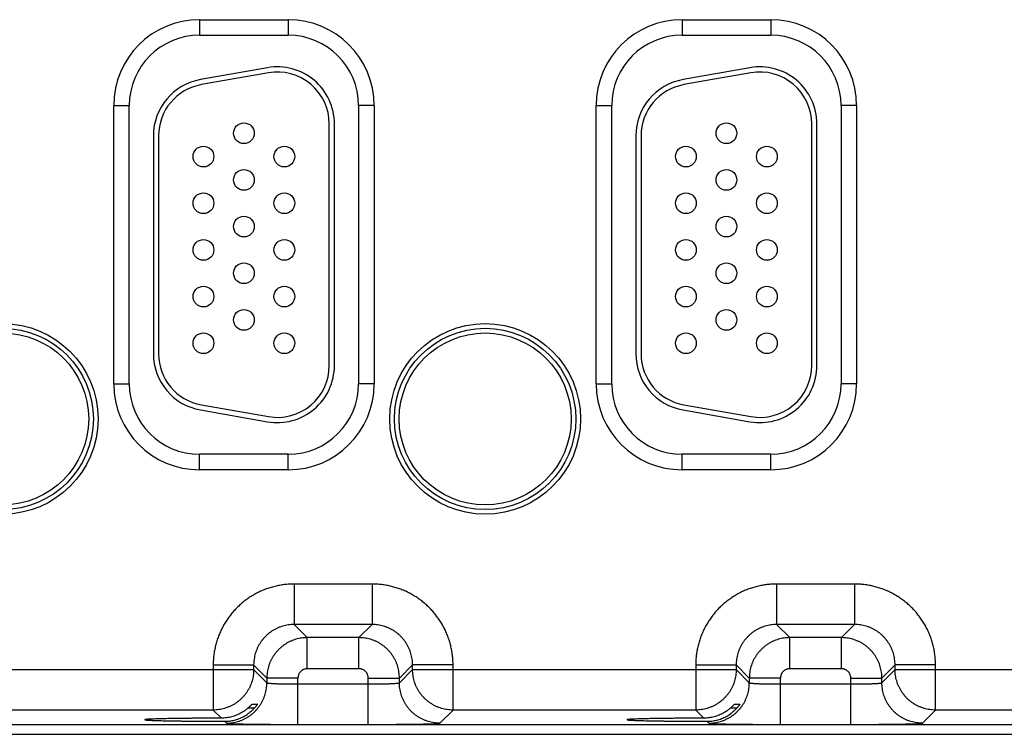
# Model space of a CAD drawing. Header units: inches. Extents: x 0 to 34, y 0 to 22.
# Tile 61 of 81: x 20.7 to 22.6, y 15.4 to 16.8. Entities that reach past the tile are written whole.
import ezdxf

# ---------------------------------------------------------------- set-up
doc = ezdxf.new("R2010")
doc.units = ezdxf.units.IN
doc.header["$LTSCALE"] = 1.87
doc.header["$MEASUREMENT"] = 0
doc.layers.get('0').update_dxf_attribs({"linetype": 'CONTINUOUS'})

msp = doc.modelspace()

# ---------------------------------------------------------------- linework, layer by layer
at = {"color": 7, "linetype": 'CONTINUOUS'}
for p, q in [((21.0088, 16.8256), (21.1798, 16.8256)), ((21.0088, 16.8256), (21.0088, 16.7956)), ((21.1798, 16.8256), (21.1798, 16.7956)), ((21.9388, 16.8256), (22.1098, 16.8256)), ((21.9388, 16.8256), (21.9388, 16.7956)), ((22.1098, 16.8256), (22.1098, 16.7956)), ((21.0088, 16.7956), (21.1798, 16.7956)), ((21.9388, 16.7956), (22.1098, 16.7956)), ((21.1397, 16.7329), (21.0107, 16.7101)), ((21.1414, 16.723), (21.0124, 16.7003)), ((22.0697, 16.7329), (21.9407, 16.7101)), ((22.0714, 16.723), (21.9424, 16.7003)), ((20.8433, 16.6601), (20.8733, 16.6601)), ((20.8433, 16.1231), (20.8433, 16.6601)), ((20.8733, 16.1231), (20.8733, 16.6601)), ((21.3453, 16.6601), (21.3153, 16.6601)), ((21.3153, 16.6601), (21.3153, 16.1231)), ((21.3453, 16.6601), (21.3453, 16.1231)), ((21.7733, 16.6601), (21.8033, 16.6601)), ((21.7733, 16.1231), (21.7733, 16.6601)), ((21.8033, 16.1231), (21.8033, 16.6601)), ((22.2753, 16.6601), (22.2453, 16.6601)), ((22.2453, 16.6601), (22.2453, 16.1231)), ((22.2753, 16.6601), (22.2753, 16.1231)), ((21.2588, 16.1586), (21.2588, 16.6246)), ((21.2688, 16.1586), (21.2688, 16.6246)), ((22.1888, 16.1586), (22.1888, 16.6246)), ((22.1988, 16.1586), (22.1988, 16.6246)), ((20.9198, 16.6018), (20.9198, 16.1813)), ((20.9298, 16.6018), (20.9298, 16.1813)), ((21.8498, 16.6018), (21.8498, 16.1813)), ((21.8598, 16.6018), (21.8598, 16.1813)), ((20.8433, 16.1231), (20.8733, 16.1231)), ((21.3453, 16.1231), (21.3153, 16.1231)), ((21.7733, 16.1231), (21.8033, 16.1231)), ((22.2753, 16.1231), (22.2453, 16.1231)), ((21.0124, 16.0828), (21.1414, 16.0601)), ((21.9424, 16.0828), (22.0714, 16.0601)), ((21.0107, 16.073), (21.1397, 16.0502)), ((21.9407, 16.073), (22.0697, 16.0502)), ((21.1798, 15.9875), (21.0088, 15.9875)), ((21.0088, 15.9575), (21.0088, 15.9875)), ((21.1798, 15.9575), (21.1798, 15.9875)), ((22.1098, 15.9875), (21.9388, 15.9875)), ((21.9388, 15.9575), (21.9388, 15.9875)), ((22.1098, 15.9575), (22.1098, 15.9875)), ((21.1798, 15.9575), (21.0088, 15.9575)), ((22.1098, 15.9575), (21.9388, 15.9575)), ((21.3414, 15.7372), (21.1911, 15.7372)), ((21.1911, 15.7372), (21.1911, 15.6592)), ((21.3414, 15.7372), (21.3414, 15.6592)), ((22.2714, 15.7372), (22.1211, 15.7372)), ((22.1211, 15.7372), (22.1211, 15.6592)), ((22.2714, 15.7372), (22.2714, 15.6592)), ((21.3414, 15.6592), (21.1911, 15.6592)), ((21.1911, 15.6592), (21.2165, 15.6338)), ((21.3414, 15.6592), (21.3161, 15.6338)), ((22.2714, 15.6592), (22.1211, 15.6592)), ((22.1211, 15.6592), (22.1465, 15.6338)), ((22.2714, 15.6592), (22.2461, 15.6338)), ((21.3161, 15.6338), (21.2165, 15.6338)), ((21.2165, 15.5738), (21.2165, 15.6338)), ((21.3161, 15.5738), (21.3161, 15.6338)), ((22.2461, 15.6338), (22.1465, 15.6338)), ((22.1465, 15.5738), (22.1465, 15.6338)), ((22.2461, 15.5738), (22.2461, 15.6338)), ((20.4894, 15.5722), (21.1131, 15.5722)), ((21.0352, 15.5812), (21.1131, 15.5812)), ((21.0352, 15.5812), (21.0352, 15.4942)), ((21.1131, 15.5812), (21.1385, 15.5558)), ((21.1131, 15.5812), (21.1131, 15.5722)), ((21.1131, 15.5722), (21.1385, 15.5468)), ((21.3161, 15.5738), (21.2165, 15.5738)), ((21.4194, 15.5812), (21.3941, 15.5558)), ((21.3941, 15.5468), (21.4194, 15.5722)), ((21.4974, 15.5812), (21.4194, 15.5812)), ((21.4194, 15.5722), (21.4194, 15.5812)), ((21.4194, 15.5722), (22.0431, 15.5722)), ((21.4974, 15.4942), (21.4974, 15.5812)), ((21.9652, 15.5812), (22.0431, 15.5812)), ((21.9652, 15.5812), (21.9652, 15.4942)), ((22.0431, 15.5812), (22.0685, 15.5558)), ((22.0431, 15.5812), (22.0431, 15.5722)), ((22.0431, 15.5722), (22.0685, 15.5468)), ((22.2461, 15.5738), (22.1465, 15.5738)), ((22.3494, 15.5812), (22.3241, 15.5558)), ((22.3241, 15.5468), (22.3494, 15.5722)), ((22.4274, 15.5812), (22.3494, 15.5812)), ((22.3494, 15.5722), (22.3494, 15.5812)), ((22.3494, 15.5722), (22.9731, 15.5722)), ((22.4274, 15.4942), (22.4274, 15.5812)), ((21.1985, 15.5558), (21.1385, 15.5558)), ((21.1385, 15.5558), (21.1385, 15.5468)), ((21.1985, 15.4665), (21.1985, 15.5558)), ((21.1985, 15.5445), (21.3341, 15.5445)), ((21.3341, 15.5558), (21.3941, 15.5558)), ((21.3341, 15.4665), (21.3341, 15.5558)), ((21.3941, 15.5468), (21.3941, 15.5558)), ((22.1285, 15.5558), (22.0685, 15.5558)), ((22.0685, 15.5558), (22.0685, 15.5468)), ((22.1285, 15.4665), (22.1285, 15.5558)), ((22.1285, 15.5445), (22.2641, 15.5445)), ((22.2641, 15.5558), (22.3241, 15.5558)), ((22.2641, 15.4665), (22.2641, 15.5558)), ((22.3241, 15.5468), (22.3241, 15.5558)), ((21.1099, 15.5054), (21.1202, 15.5054)), ((22.0399, 15.5054), (22.0502, 15.5054)), ((21.0352, 15.4942), (20.5674, 15.4942)), ((21.0352, 15.4942), (21.0508, 15.4786)), ((21.1142, 15.4977), (21.1018, 15.4977)), ((21.472, 15.4688), (21.4974, 15.4942)), ((21.9652, 15.4942), (21.4974, 15.4942)), ((21.9652, 15.4942), (21.9808, 15.4786)), ((22.0442, 15.4977), (22.0318, 15.4977)), ((22.402, 15.4688), (22.4274, 15.4942)), ((22.8952, 15.4942), (22.4274, 15.4942)), ((21.0569, 15.4725), (21.0605, 15.4688)), ((21.9869, 15.4725), (21.9905, 15.4688)), ((16.9286, 15.4664), (24.319, 15.4664)), ((21.1985, 15.4665), (21.3341, 15.4665)), ((22.1285, 15.4665), (22.2641, 15.4665)), ((16.9286, 15.4474), (24.319, 15.4474))]:
    msp.add_line(p, q, dxfattribs=at)
for centre, radius in [((21.0943, 16.6066), 0.02), ((22.0243, 16.6066), 0.02), ((21.0163, 16.5616), 0.02), ((21.1723, 16.5616), 0.02), ((21.9463, 16.5616), 0.02), ((22.1023, 16.5616), 0.02), ((21.0943, 16.5166), 0.02), ((22.0243, 16.5166), 0.02), ((21.0163, 16.4716), 0.02), ((21.1723, 16.4716), 0.02), ((21.9463, 16.4716), 0.02), ((22.1023, 16.4716), 0.02), ((21.0943, 16.4266), 0.02), ((22.0243, 16.4266), 0.02), ((21.0163, 16.3816), 0.02), ((21.1723, 16.3816), 0.02), ((21.9463, 16.3816), 0.02), ((22.1023, 16.3816), 0.02), ((21.0943, 16.3366), 0.02), ((22.0243, 16.3366), 0.02), ((21.0163, 16.2916), 0.02), ((21.1723, 16.2916), 0.02), ((21.9463, 16.2916), 0.02), ((22.1023, 16.2916), 0.02), ((21.0943, 16.2466), 0.02), ((22.0243, 16.2466), 0.02), ((20.6293, 16.0556), 0.1838), ((20.6293, 16.0556), 0.1748), ((20.6293, 16.0556), 0.1748), ((21.5593, 16.0556), 0.1838), ((21.5593, 16.0556), 0.1748), ((21.5593, 16.0556), 0.1748), ((20.6293, 16.0556), 0.1658), ((21.0163, 16.2016), 0.02), ((21.1723, 16.2016), 0.02), ((21.5593, 16.0556), 0.1658), ((21.9463, 16.2016), 0.02), ((22.1023, 16.2016), 0.02)]:
    msp.add_circle(centre, radius, dxfattribs=at)
for centre, radius, start, end in [((21.0088, 16.6601), 0.1655, 90, 180), ((21.1798, 16.6601), 0.1655, 0, 90), ((21.9388, 16.6601), 0.1655, 90, 180), ((22.1098, 16.6601), 0.1655, 0, 90), ((21.0088, 16.6601), 0.1355, 90, 180), ((21.1798, 16.6601), 0.1355, 0, 90), ((21.9388, 16.6601), 0.1355, 90, 180), ((22.1098, 16.6601), 0.1355, 0, 90), ((21.1588, 16.6246), 0.11, 0, 100), ((21.1588, 16.6246), 0.1, 0, 100), ((22.0888, 16.6246), 0.11, 0, 100), ((22.0888, 16.6246), 0.1, 0, 100), ((21.0298, 16.6018), 0.11, 100, 180), ((21.9598, 16.6018), 0.11, 100, 180), ((21.0298, 16.6018), 0.1, 100, 180), ((21.9598, 16.6018), 0.1, 100, 180), ((21.0298, 16.1813), 0.11, 180, 260), ((21.0298, 16.1813), 0.1, 180, 260), ((21.9598, 16.1813), 0.11, 180, 260), ((21.9598, 16.1813), 0.1, 180, 260), ((21.1588, 16.1586), 0.11, 260, 360), ((21.1588, 16.1586), 0.1, 260, 360), ((22.0888, 16.1586), 0.11, 260, 360), ((22.0888, 16.1586), 0.1, 260, 360), ((21.0088, 16.1231), 0.1655, 180, 270), ((21.0088, 16.1231), 0.1355, 180, 270), ((21.1798, 16.1231), 0.1355, 270, 360), ((21.1798, 16.1231), 0.1655, 270, 360), ((21.9388, 16.1231), 0.1655, 180, 270), ((21.9388, 16.1231), 0.1355, 180, 270), ((22.1098, 16.1231), 0.1355, 270, 360), ((22.1098, 16.1231), 0.1655, 270, 360)]:
    msp.add_arc(centre, radius, start, end, dxfattribs=at)
for points, knots in [([(21.1911, 15.7372), (21.188, 15.7372), (21.1818, 15.737), (21.1724, 15.7362), (21.1631, 15.7347), (21.1539, 15.7328), (21.1448, 15.7302), (21.1358, 15.7272), (21.1271, 15.7236), (21.1186, 15.7194), (21.1104, 15.7148), (21.1025, 15.7097), (21.0949, 15.7041), (21.0876, 15.698), (21.0808, 15.6916), (21.0743, 15.6847), (21.0683, 15.6775), (21.0627, 15.6698), (21.0575, 15.6619), (21.0529, 15.6537), (21.0488, 15.6452), (21.0452, 15.6365), (21.0421, 15.6276), (21.0396, 15.6185), (21.0376, 15.6092), (21.0362, 15.5999), (21.0353, 15.5906), (21.0352, 15.5843), (21.0352, 15.5812)], [0, 0, 0, 0, 0.038144, 0.076464, 0.114911, 0.153437, 0.191994, 0.230534, 0.269032, 0.30751, 0.345993, 0.384494, 0.423002, 0.461507, 0.500005, 0.538503, 0.577008, 0.615517, 0.654018, 0.692501, 0.730979, 0.769477, 0.808018, 0.846574, 0.885097, 0.92354, 0.961856, 1, 1, 1, 1]), ([(21.4974, 15.5812), (21.4974, 15.5843), (21.4972, 15.5906), (21.4964, 15.5999), (21.495, 15.6092), (21.493, 15.6185), (21.4905, 15.6276), (21.4874, 15.6365), (21.4838, 15.6452), (21.4797, 15.6537), (21.475, 15.6619), (21.4699, 15.6698), (21.4643, 15.6775), (21.4583, 15.6847), (21.4518, 15.6916), (21.4449, 15.698), (21.4377, 15.7041), (21.4301, 15.7097), (21.4221, 15.7148), (21.4139, 15.7194), (21.4054, 15.7236), (21.3967, 15.7272), (21.3878, 15.7302), (21.3787, 15.7328), (21.3695, 15.7347), (21.3602, 15.7362), (21.3508, 15.737), (21.3446, 15.7372), (21.3414, 15.7372)], [0, 0, 0, 0, 0.038144, 0.076464, 0.114911, 0.153437, 0.191994, 0.230534, 0.269032, 0.30751, 0.345993, 0.384494, 0.423002, 0.461507, 0.500005, 0.538503, 0.577008, 0.615517, 0.654018, 0.692501, 0.730979, 0.769477, 0.808018, 0.846574, 0.885097, 0.92354, 0.961856, 1, 1, 1, 1]), ([(22.1211, 15.7372), (22.118, 15.7372), (22.1118, 15.737), (22.1024, 15.7362), (22.0931, 15.7347), (22.0839, 15.7328), (22.0748, 15.7302), (22.0658, 15.7272), (22.0571, 15.7236), (22.0486, 15.7194), (22.0404, 15.7148), (22.0325, 15.7097), (22.0249, 15.7041), (22.0176, 15.698), (22.0108, 15.6916), (22.0043, 15.6847), (21.9983, 15.6775), (21.9927, 15.6698), (21.9875, 15.6619), (21.9829, 15.6537), (21.9788, 15.6452), (21.9752, 15.6365), (21.9721, 15.6276), (21.9696, 15.6185), (21.9676, 15.6092), (21.9662, 15.5999), (21.9653, 15.5906), (21.9652, 15.5843), (21.9652, 15.5812)], [0, 0, 0, 0, 0.038144, 0.076464, 0.114911, 0.153437, 0.191994, 0.230534, 0.269032, 0.30751, 0.345993, 0.384494, 0.423002, 0.461507, 0.500005, 0.538503, 0.577008, 0.615517, 0.654018, 0.692501, 0.730979, 0.769477, 0.808018, 0.846574, 0.885097, 0.92354, 0.961856, 1, 1, 1, 1]), ([(22.4274, 15.5812), (22.4274, 15.5843), (22.4272, 15.5906), (22.4264, 15.5999), (22.425, 15.6092), (22.423, 15.6185), (22.4205, 15.6276), (22.4174, 15.6365), (22.4138, 15.6452), (22.4097, 15.6537), (22.405, 15.6619), (22.3999, 15.6698), (22.3943, 15.6775), (22.3883, 15.6847), (22.3818, 15.6916), (22.3749, 15.698), (22.3677, 15.7041), (22.3601, 15.7097), (22.3521, 15.7148), (22.3439, 15.7194), (22.3354, 15.7236), (22.3267, 15.7272), (22.3178, 15.7302), (22.3087, 15.7328), (22.2995, 15.7347), (22.2902, 15.7362), (22.2808, 15.737), (22.2746, 15.7372), (22.2714, 15.7372)], [0, 0, 0, 0, 0.038144, 0.076464, 0.114911, 0.153437, 0.191994, 0.230534, 0.269032, 0.30751, 0.345993, 0.384494, 0.423002, 0.461507, 0.500005, 0.538503, 0.577008, 0.615517, 0.654018, 0.692501, 0.730979, 0.769477, 0.808018, 0.846574, 0.885097, 0.92354, 0.961856, 1, 1, 1, 1]), ([(21.1911, 15.6592), (21.1893, 15.6592), (21.1856, 15.6591), (21.18, 15.6585), (21.1745, 15.6575), (21.1691, 15.6561), (21.1638, 15.6544), (21.1587, 15.6522), (21.1537, 15.6497), (21.1489, 15.6469), (21.1443, 15.6437), (21.14, 15.6402), (21.1359, 15.6364), (21.1321, 15.6323), (21.1286, 15.628), (21.1255, 15.6234), (21.1226, 15.6186), (21.1201, 15.6137), (21.118, 15.6085), (21.1162, 15.6032), (21.1149, 15.5978), (21.1139, 15.5923), (21.1133, 15.5868), (21.1131, 15.5831), (21.1131, 15.5812)], [0, 0, 0, 0, 0.045484, 0.090963, 0.136433, 0.181896, 0.227354, 0.272805, 0.31825, 0.363691, 0.40913, 0.454566, 0.5, 0.545435, 0.590871, 0.636309, 0.68175, 0.727195, 0.772646, 0.818104, 0.863567, 0.909036, 0.954513, 1, 1, 1, 1]), ([(21.4194, 15.5812), (21.4194, 15.5831), (21.4193, 15.5868), (21.4187, 15.5923), (21.4177, 15.5978), (21.4163, 15.6032), (21.4146, 15.6085), (21.4124, 15.6137), (21.41, 15.6186), (21.4071, 15.6234), (21.4039, 15.628), (21.4004, 15.6323), (21.3966, 15.6364), (21.3926, 15.6402), (21.3882, 15.6437), (21.3837, 15.6469), (21.3789, 15.6497), (21.3739, 15.6522), (21.3687, 15.6544), (21.3634, 15.6561), (21.358, 15.6575), (21.3526, 15.6585), (21.347, 15.6591), (21.3433, 15.6592), (21.3414, 15.6592)], [0, 0, 0, 0, 0.045484, 0.090963, 0.136433, 0.181896, 0.227354, 0.272805, 0.31825, 0.363691, 0.40913, 0.454566, 0.5, 0.545435, 0.590871, 0.636309, 0.68175, 0.727195, 0.772646, 0.818104, 0.863567, 0.909036, 0.954513, 1, 1, 1, 1]), ([(22.1211, 15.6592), (22.1193, 15.6592), (22.1156, 15.6591), (22.11, 15.6585), (22.1045, 15.6575), (22.0991, 15.6561), (22.0938, 15.6544), (22.0887, 15.6522), (22.0837, 15.6497), (22.0789, 15.6469), (22.0743, 15.6437), (22.07, 15.6402), (22.0659, 15.6364), (22.0621, 15.6323), (22.0586, 15.628), (22.0555, 15.6234), (22.0526, 15.6186), (22.0501, 15.6137), (22.048, 15.6085), (22.0462, 15.6032), (22.0449, 15.5978), (22.0439, 15.5923), (22.0433, 15.5868), (22.0431, 15.5831), (22.0431, 15.5812)], [0, 0, 0, 0, 0.045484, 0.090963, 0.136433, 0.181896, 0.227354, 0.272805, 0.31825, 0.363691, 0.40913, 0.454566, 0.5, 0.545435, 0.590871, 0.636309, 0.68175, 0.727195, 0.772646, 0.818104, 0.863567, 0.909036, 0.954513, 1, 1, 1, 1]), ([(22.3494, 15.5812), (22.3494, 15.5831), (22.3493, 15.5868), (22.3487, 15.5923), (22.3477, 15.5978), (22.3463, 15.6032), (22.3446, 15.6085), (22.3424, 15.6137), (22.34, 15.6186), (22.3371, 15.6234), (22.3339, 15.628), (22.3304, 15.6323), (22.3266, 15.6364), (22.3226, 15.6402), (22.3182, 15.6437), (22.3137, 15.6469), (22.3089, 15.6497), (22.3039, 15.6522), (22.2987, 15.6544), (22.2934, 15.6561), (22.288, 15.6575), (22.2826, 15.6585), (22.277, 15.6591), (22.2733, 15.6592), (22.2714, 15.6592)], [0, 0, 0, 0, 0.045484, 0.090963, 0.136433, 0.181896, 0.227354, 0.272805, 0.31825, 0.363691, 0.40913, 0.454566, 0.5, 0.545435, 0.590871, 0.636309, 0.68175, 0.727195, 0.772646, 0.818104, 0.863567, 0.909036, 0.954513, 1, 1, 1, 1]), ([(21.2165, 15.6338), (21.2146, 15.6338), (21.2109, 15.6337), (21.2054, 15.6331), (21.1999, 15.6321), (21.1945, 15.6307), (21.1892, 15.629), (21.1841, 15.6268), (21.1791, 15.6243), (21.1743, 15.6215), (21.1697, 15.6183), (21.1654, 15.6148), (21.1613, 15.611), (21.1575, 15.607), (21.154, 15.6026), (21.1509, 15.5981), (21.148, 15.5933), (21.1455, 15.5883), (21.1434, 15.5831), (21.1416, 15.5778), (21.1402, 15.5724), (21.1392, 15.567), (21.1386, 15.5614), (21.1385, 15.5577), (21.1385, 15.5558)], [0, 0, 0, 0, 0.045463, 0.090946, 0.136428, 0.181903, 0.227365, 0.272809, 0.318233, 0.363638, 0.409027, 0.454411, 0.499807, 0.545228, 0.59067, 0.63613, 0.681602, 0.727083, 0.772569, 0.818056, 0.863543, 0.90903, 0.954519, 1, 1, 1, 1]), ([(21.3941, 15.5558), (21.3941, 15.5577), (21.3939, 15.5614), (21.3933, 15.567), (21.3923, 15.5724), (21.391, 15.5778), (21.3892, 15.5831), (21.3871, 15.5883), (21.3846, 15.5933), (21.3817, 15.598), (21.3786, 15.6026), (21.3751, 15.6069), (21.3713, 15.611), (21.3672, 15.6148), (21.3629, 15.6183), (21.3583, 15.6215), (21.3535, 15.6243), (21.3485, 15.6268), (21.3434, 15.629), (21.3381, 15.6307), (21.3327, 15.6321), (21.3272, 15.6331), (21.3216, 15.6337), (21.3179, 15.6338), (21.3161, 15.6338)], [0, 0, 0, 0, 0.045463, 0.090946, 0.136428, 0.181903, 0.227365, 0.272809, 0.318233, 0.363638, 0.409027, 0.454411, 0.499807, 0.545228, 0.59067, 0.63613, 0.681602, 0.727083, 0.772569, 0.818056, 0.863543, 0.90903, 0.954519, 1, 1, 1, 1]), ([(22.1465, 15.6338), (22.1446, 15.6338), (22.1409, 15.6337), (22.1354, 15.6331), (22.1299, 15.6321), (22.1245, 15.6307), (22.1192, 15.629), (22.1141, 15.6268), (22.1091, 15.6243), (22.1043, 15.6215), (22.0997, 15.6183), (22.0954, 15.6148), (22.0913, 15.611), (22.0875, 15.607), (22.084, 15.6026), (22.0809, 15.5981), (22.078, 15.5933), (22.0755, 15.5883), (22.0734, 15.5831), (22.0716, 15.5778), (22.0702, 15.5724), (22.0692, 15.567), (22.0686, 15.5614), (22.0685, 15.5577), (22.0685, 15.5558)], [0, 0, 0, 0, 0.045463, 0.090946, 0.136428, 0.181903, 0.227365, 0.272809, 0.318233, 0.363638, 0.409027, 0.454411, 0.499807, 0.545228, 0.59067, 0.63613, 0.681602, 0.727083, 0.772569, 0.818056, 0.863543, 0.90903, 0.954519, 1, 1, 1, 1]), ([(22.3241, 15.5558), (22.3241, 15.5577), (22.3239, 15.5614), (22.3233, 15.567), (22.3223, 15.5724), (22.321, 15.5778), (22.3192, 15.5831), (22.3171, 15.5883), (22.3146, 15.5933), (22.3117, 15.598), (22.3086, 15.6026), (22.3051, 15.6069), (22.3013, 15.611), (22.2972, 15.6148), (22.2929, 15.6183), (22.2883, 15.6215), (22.2835, 15.6243), (22.2785, 15.6268), (22.2734, 15.629), (22.2681, 15.6307), (22.2627, 15.6321), (22.2572, 15.6331), (22.2516, 15.6337), (22.2479, 15.6338), (22.2461, 15.6338)], [0, 0, 0, 0, 0.045463, 0.090946, 0.136428, 0.181903, 0.227365, 0.272809, 0.318233, 0.363638, 0.409027, 0.454411, 0.499807, 0.545228, 0.59067, 0.63613, 0.681602, 0.727083, 0.772569, 0.818056, 0.863543, 0.90903, 0.954519, 1, 1, 1, 1]), ([(21.1131, 15.5722), (21.1131, 15.5703), (21.113, 15.5666), (21.1124, 15.5611), (21.1114, 15.5556), (21.11, 15.5502), (21.1083, 15.5449), (21.1061, 15.5397), (21.1036, 15.5348), (21.1008, 15.53), (21.0976, 15.5254), (21.0941, 15.521), (21.0903, 15.517), (21.0862, 15.5132), (21.0819, 15.5097), (21.0773, 15.5065), (21.0725, 15.5037), (21.0675, 15.5012), (21.0623, 15.499), (21.0571, 15.4973), (21.0517, 15.4959), (21.0462, 15.4949), (21.0407, 15.4943), (21.037, 15.4942), (21.0352, 15.4942)], [0, 0, 0, 0, 0.045491, 0.090985, 0.136481, 0.181978, 0.227475, 0.272973, 0.318469, 0.363964, 0.409462, 0.454966, 0.50047, 0.545964, 0.591449, 0.636923, 0.682397, 0.727899, 0.773428, 0.81891, 0.864298, 0.909582, 0.954794, 1, 1, 1, 1]), ([(21.2165, 15.5738), (21.2159, 15.5738), (21.2146, 15.5738), (21.2128, 15.5735), (21.2109, 15.573), (21.2092, 15.5723), (21.2075, 15.5715), (21.2059, 15.5704), (21.2044, 15.5692), (21.2031, 15.5679), (21.2019, 15.5664), (21.2009, 15.5649), (21.2, 15.5632), (21.1993, 15.5614), (21.1989, 15.5596), (21.1986, 15.5577), (21.1985, 15.5565), (21.1985, 15.5558)], [0, 0, 0, 0, 0.066052, 0.13261, 0.199425, 0.266265, 0.333007, 0.399734, 0.466505, 0.533299, 0.600085, 0.666826, 0.733584, 0.80046, 0.867321, 0.933919, 1, 1, 1, 1]), ([(21.3341, 15.5558), (21.3341, 15.5565), (21.334, 15.5577), (21.3337, 15.5596), (21.3332, 15.5614), (21.3325, 15.5632), (21.3317, 15.5649), (21.3307, 15.5664), (21.3295, 15.5679), (21.3281, 15.5692), (21.3267, 15.5704), (21.3251, 15.5715), (21.3234, 15.5723), (21.3216, 15.573), (21.3198, 15.5735), (21.3179, 15.5738), (21.3167, 15.5738), (21.3161, 15.5738)], [0, 0, 0, 0, 0.066052, 0.13261, 0.199425, 0.266265, 0.333007, 0.399734, 0.466505, 0.533299, 0.600085, 0.666826, 0.733584, 0.80046, 0.867321, 0.933919, 1, 1, 1, 1]), ([(21.4974, 15.4942), (21.4956, 15.4942), (21.4918, 15.4943), (21.4863, 15.4949), (21.4808, 15.4959), (21.4754, 15.4973), (21.4701, 15.4991), (21.465, 15.5012), (21.46, 15.5037), (21.4552, 15.5066), (21.4506, 15.5097), (21.4463, 15.5132), (21.4422, 15.517), (21.4384, 15.5211), (21.4349, 15.5255), (21.4317, 15.5301), (21.4289, 15.5349), (21.4264, 15.5398), (21.4243, 15.545), (21.4225, 15.5503), (21.4211, 15.5557), (21.4202, 15.5611), (21.4196, 15.5667), (21.4194, 15.5703), (21.4194, 15.5722)], [0, 0, 0, 0, 0.045491, 0.090985, 0.136481, 0.181978, 0.227475, 0.272973, 0.318469, 0.363964, 0.409462, 0.454966, 0.50047, 0.545964, 0.591449, 0.636923, 0.682397, 0.727899, 0.773428, 0.81891, 0.864298, 0.909582, 0.954794, 1, 1, 1, 1]), ([(22.0431, 15.5722), (22.0431, 15.5703), (22.043, 15.5666), (22.0424, 15.5611), (22.0414, 15.5556), (22.04, 15.5502), (22.0383, 15.5449), (22.0361, 15.5397), (22.0336, 15.5348), (22.0308, 15.53), (22.0276, 15.5254), (22.0241, 15.521), (22.0203, 15.517), (22.0162, 15.5132), (22.0119, 15.5097), (22.0073, 15.5065), (22.0025, 15.5037), (21.9975, 15.5012), (21.9923, 15.499), (21.9871, 15.4973), (21.9817, 15.4959), (21.9762, 15.4949), (21.9707, 15.4943), (21.967, 15.4942), (21.9652, 15.4942)], [0, 0, 0, 0, 0.045491, 0.090985, 0.136481, 0.181978, 0.227475, 0.272973, 0.318469, 0.363964, 0.409462, 0.454966, 0.50047, 0.545964, 0.591449, 0.636923, 0.682397, 0.727899, 0.773428, 0.81891, 0.864298, 0.909582, 0.954794, 1, 1, 1, 1]), ([(22.1465, 15.5738), (22.1459, 15.5738), (22.1446, 15.5738), (22.1428, 15.5735), (22.1409, 15.573), (22.1392, 15.5723), (22.1375, 15.5715), (22.1359, 15.5704), (22.1344, 15.5692), (22.1331, 15.5679), (22.1319, 15.5664), (22.1309, 15.5649), (22.13, 15.5632), (22.1293, 15.5614), (22.1289, 15.5596), (22.1286, 15.5577), (22.1285, 15.5565), (22.1285, 15.5558)], [0, 0, 0, 0, 0.066052, 0.13261, 0.199425, 0.266265, 0.333007, 0.399734, 0.466505, 0.533299, 0.600085, 0.666826, 0.733584, 0.80046, 0.867321, 0.933919, 1, 1, 1, 1]), ([(22.2641, 15.5558), (22.2641, 15.5565), (22.264, 15.5577), (22.2637, 15.5596), (22.2632, 15.5614), (22.2625, 15.5632), (22.2617, 15.5649), (22.2607, 15.5664), (22.2595, 15.5679), (22.2581, 15.5692), (22.2567, 15.5704), (22.2551, 15.5715), (22.2534, 15.5723), (22.2516, 15.573), (22.2498, 15.5735), (22.2479, 15.5738), (22.2467, 15.5738), (22.2461, 15.5738)], [0, 0, 0, 0, 0.066052, 0.13261, 0.199425, 0.266265, 0.333007, 0.399734, 0.466505, 0.533299, 0.600085, 0.666826, 0.733584, 0.80046, 0.867321, 0.933919, 1, 1, 1, 1]), ([(22.4274, 15.4942), (22.4256, 15.4942), (22.4218, 15.4943), (22.4163, 15.4949), (22.4108, 15.4959), (22.4054, 15.4973), (22.4001, 15.4991), (22.395, 15.5012), (22.39, 15.5037), (22.3852, 15.5066), (22.3806, 15.5097), (22.3763, 15.5132), (22.3722, 15.517), (22.3684, 15.5211), (22.3649, 15.5255), (22.3617, 15.5301), (22.3589, 15.5349), (22.3564, 15.5398), (22.3543, 15.545), (22.3525, 15.5503), (22.3511, 15.5557), (22.3502, 15.5611), (22.3496, 15.5667), (22.3494, 15.5703), (22.3494, 15.5722)], [0, 0, 0, 0, 0.045491, 0.090985, 0.136481, 0.181978, 0.227475, 0.272973, 0.318469, 0.363964, 0.409462, 0.454966, 0.50047, 0.545964, 0.591449, 0.636923, 0.682397, 0.727899, 0.773428, 0.81891, 0.864298, 0.909582, 0.954794, 1, 1, 1, 1]), ([(21.0605, 15.4688), (21.0624, 15.4688), (21.0661, 15.469), (21.0716, 15.4696), (21.0771, 15.4706), (21.0825, 15.4719), (21.0878, 15.4737), (21.0929, 15.4758), (21.0979, 15.4783), (21.1027, 15.4812), (21.1073, 15.4843), (21.1116, 15.4878), (21.1157, 15.4916), (21.1195, 15.4957), (21.123, 15.5001), (21.1262, 15.5046), (21.129, 15.5094), (21.1315, 15.5144), (21.1336, 15.5195), (21.1354, 15.5248), (21.1368, 15.5302), (21.1378, 15.5357), (21.1384, 15.5413), (21.1385, 15.545), (21.1385, 15.5468)], [0, 0, 0, 0, 0.045451, 0.090902, 0.136355, 0.181809, 0.227263, 0.272718, 0.318174, 0.36363, 0.409087, 0.454544, 0.500001, 0.545458, 0.590915, 0.636372, 0.681828, 0.727283, 0.772738, 0.818192, 0.863646, 0.909098, 0.95455, 1, 1, 1, 1]), ([(21.1385, 15.5468), (21.1386, 15.5467), (21.1389, 15.5466), (21.1395, 15.5464), (21.1405, 15.5462), (21.1418, 15.5461), (21.1435, 15.5459), (21.1455, 15.5457), (21.1478, 15.5456), (21.1504, 15.5454), (21.1534, 15.5453), (21.1565, 15.5451), (21.16, 15.545), (21.1637, 15.5449), (21.1675, 15.5448), (21.1716, 15.5447), (21.1758, 15.5446), (21.1802, 15.5446), (21.1847, 15.5445), (21.1892, 15.5445), (21.1939, 15.5445), (21.197, 15.5445), (21.1985, 15.5445)], [0, 0, 0, 0, 0.005354, 0.016157, 0.032722, 0.055037, 0.083, 0.116457, 0.155216, 0.199046, 0.247688, 0.300848, 0.358209, 0.419426, 0.484129, 0.55193, 0.622422, 0.695183, 0.769773, 0.845743, 0.922639, 1, 1, 1, 1]), ([(21.3341, 15.5445), (21.3356, 15.5445), (21.3387, 15.5445), (21.3433, 15.5445), (21.3479, 15.5445), (21.3524, 15.5446), (21.3567, 15.5446), (21.361, 15.5447), (21.365, 15.5448), (21.3689, 15.5449), (21.3726, 15.545), (21.376, 15.5451), (21.3792, 15.5453), (21.3821, 15.5454), (21.3848, 15.5456), (21.3871, 15.5457), (21.3891, 15.5459), (21.3908, 15.5461), (21.3921, 15.5462), (21.3931, 15.5464), (21.3937, 15.5466), (21.394, 15.5467), (21.3941, 15.5468)], [0, 0, 0, 0, 0.077361, 0.154257, 0.230227, 0.304817, 0.377578, 0.44807, 0.515871, 0.580574, 0.641791, 0.699152, 0.752312, 0.800954, 0.844784, 0.883543, 0.917, 0.944963, 0.967278, 0.983843, 0.994646, 1, 1, 1, 1]), ([(21.472, 15.4688), (21.4702, 15.4688), (21.4665, 15.469), (21.4609, 15.4696), (21.4555, 15.4706), (21.4501, 15.4719), (21.4448, 15.4737), (21.4396, 15.4758), (21.4346, 15.4783), (21.4299, 15.4812), (21.4253, 15.4843), (21.4209, 15.4878), (21.4169, 15.4916), (21.4131, 15.4957), (21.4096, 15.5001), (21.4064, 15.5046), (21.4035, 15.5094), (21.4011, 15.5144), (21.3989, 15.5195), (21.3972, 15.5248), (21.3958, 15.5302), (21.3948, 15.5357), (21.3942, 15.5413), (21.3941, 15.545), (21.3941, 15.5468)], [0, 0, 0, 0, 0.045451, 0.090902, 0.136355, 0.181809, 0.227263, 0.272718, 0.318174, 0.36363, 0.409087, 0.454544, 0.500001, 0.545458, 0.590915, 0.636372, 0.681828, 0.727283, 0.772738, 0.818192, 0.863646, 0.909098, 0.95455, 1, 1, 1, 1]), ([(21.9905, 15.4688), (21.9924, 15.4688), (21.9961, 15.469), (22.0016, 15.4696), (22.0071, 15.4706), (22.0125, 15.4719), (22.0178, 15.4737), (22.0229, 15.4758), (22.0279, 15.4783), (22.0327, 15.4812), (22.0373, 15.4843), (22.0416, 15.4878), (22.0457, 15.4916), (22.0495, 15.4957), (22.053, 15.5001), (22.0562, 15.5046), (22.059, 15.5094), (22.0615, 15.5144), (22.0636, 15.5195), (22.0654, 15.5248), (22.0668, 15.5302), (22.0678, 15.5357), (22.0684, 15.5413), (22.0685, 15.545), (22.0685, 15.5468)], [0, 0, 0, 0, 0.045451, 0.090902, 0.136355, 0.181809, 0.227263, 0.272718, 0.318174, 0.36363, 0.409087, 0.454544, 0.500001, 0.545458, 0.590915, 0.636372, 0.681828, 0.727283, 0.772738, 0.818192, 0.863646, 0.909098, 0.95455, 1, 1, 1, 1]), ([(22.0685, 15.5468), (22.0686, 15.5467), (22.0689, 15.5466), (22.0695, 15.5464), (22.0705, 15.5462), (22.0718, 15.5461), (22.0735, 15.5459), (22.0755, 15.5457), (22.0778, 15.5456), (22.0804, 15.5454), (22.0834, 15.5453), (22.0865, 15.5451), (22.09, 15.545), (22.0937, 15.5449), (22.0975, 15.5448), (22.1016, 15.5447), (22.1058, 15.5446), (22.1102, 15.5446), (22.1147, 15.5445), (22.1192, 15.5445), (22.1239, 15.5445), (22.127, 15.5445), (22.1285, 15.5445)], [0, 0, 0, 0, 0.005354, 0.016157, 0.032722, 0.055037, 0.083, 0.116457, 0.155216, 0.199046, 0.247688, 0.300848, 0.358209, 0.419426, 0.484129, 0.55193, 0.622422, 0.695183, 0.769773, 0.845743, 0.922639, 1, 1, 1, 1]), ([(22.2641, 15.5445), (22.2656, 15.5445), (22.2687, 15.5445), (22.2733, 15.5445), (22.2779, 15.5445), (22.2824, 15.5446), (22.2867, 15.5446), (22.291, 15.5447), (22.295, 15.5448), (22.2989, 15.5449), (22.3026, 15.545), (22.306, 15.5451), (22.3092, 15.5453), (22.3121, 15.5454), (22.3148, 15.5456), (22.3171, 15.5457), (22.3191, 15.5459), (22.3208, 15.5461), (22.3221, 15.5462), (22.3231, 15.5464), (22.3237, 15.5466), (22.324, 15.5467), (22.3241, 15.5468)], [0, 0, 0, 0, 0.077361, 0.154257, 0.230227, 0.304817, 0.377578, 0.44807, 0.515871, 0.580574, 0.641791, 0.699152, 0.752312, 0.800954, 0.844784, 0.883543, 0.917, 0.944963, 0.967278, 0.983843, 0.994646, 1, 1, 1, 1]), ([(22.402, 15.4688), (22.4002, 15.4688), (22.3965, 15.469), (22.3909, 15.4696), (22.3855, 15.4706), (22.3801, 15.4719), (22.3748, 15.4737), (22.3696, 15.4758), (22.3646, 15.4783), (22.3599, 15.4812), (22.3553, 15.4843), (22.3509, 15.4878), (22.3469, 15.4916), (22.3431, 15.4957), (22.3396, 15.5001), (22.3364, 15.5046), (22.3335, 15.5094), (22.3311, 15.5144), (22.3289, 15.5195), (22.3272, 15.5248), (22.3258, 15.5302), (22.3248, 15.5357), (22.3242, 15.5413), (22.3241, 15.545), (22.3241, 15.5468)], [0, 0, 0, 0, 0.045451, 0.090902, 0.136355, 0.181809, 0.227263, 0.272718, 0.318174, 0.36363, 0.409087, 0.454544, 0.500001, 0.545458, 0.590915, 0.636372, 0.681828, 0.727283, 0.772738, 0.818192, 0.863646, 0.909098, 0.95455, 1, 1, 1, 1]), ([(21.1018, 15.4977), (21.1023, 15.4981), (21.1032, 15.4988), (21.1044, 15.5), (21.1055, 15.501), (21.1065, 15.502), (21.1073, 15.5028), (21.108, 15.5035), (21.1086, 15.5041), (21.109, 15.5046), (21.1094, 15.505), (21.1096, 15.5052), (21.1098, 15.5053), (21.1099, 15.5054), (21.1099, 15.5054)], [0, 0, 0, 0, 0.160465, 0.309819, 0.44614, 0.568039, 0.674026, 0.764187, 0.838328, 0.897523, 0.942321, 0.973631, 0.992583, 1, 1, 1, 1]), ([(21.1202, 15.5054), (21.1202, 15.5054), (21.1201, 15.5053), (21.1201, 15.5052), (21.1199, 15.5049), (21.1197, 15.5045), (21.1193, 15.504), (21.1189, 15.5034), (21.1183, 15.5027), (21.1177, 15.5018), (21.117, 15.5009), (21.1161, 15.4999), (21.1152, 15.4988), (21.1146, 15.4981), (21.1142, 15.4977)], [0, 0, 0, 0, 0.005194, 0.023163, 0.054855, 0.101228, 0.162671, 0.239652, 0.332437, 0.440352, 0.563019, 0.698278, 0.844767, 1, 1, 1, 1]), ([(22.0318, 15.4977), (22.0323, 15.4981), (22.0332, 15.4988), (22.0344, 15.5), (22.0355, 15.501), (22.0365, 15.502), (22.0373, 15.5028), (22.038, 15.5035), (22.0386, 15.5041), (22.039, 15.5046), (22.0394, 15.505), (22.0396, 15.5052), (22.0398, 15.5053), (22.0399, 15.5054), (22.0399, 15.5054)], [0, 0, 0, 0, 0.160465, 0.309819, 0.44614, 0.568039, 0.674026, 0.764187, 0.838328, 0.897523, 0.942321, 0.973631, 0.992583, 1, 1, 1, 1]), ([(22.0502, 15.5054), (22.0502, 15.5054), (22.0501, 15.5053), (22.0501, 15.5052), (22.0499, 15.5049), (22.0497, 15.5045), (22.0493, 15.504), (22.0489, 15.5034), (22.0483, 15.5027), (22.0477, 15.5018), (22.047, 15.5009), (22.0461, 15.4999), (22.0452, 15.4988), (22.0446, 15.4981), (22.0442, 15.4977)], [0, 0, 0, 0, 0.005194, 0.023163, 0.054855, 0.101228, 0.162671, 0.239652, 0.332437, 0.440352, 0.563019, 0.698278, 0.844767, 1, 1, 1, 1]), ([(21.0803, 15.4761), (21.0819, 15.4765), (21.085, 15.4776), (21.0896, 15.4796), (21.094, 15.4818), (21.0984, 15.4844), (21.1026, 15.4873), (21.1067, 15.4904), (21.1106, 15.4939), (21.113, 15.4964), (21.1142, 15.4977)], [0, 0, 0, 0, 0.12122, 0.243417, 0.366664, 0.491069, 0.616693, 0.743465, 0.871261, 1, 1, 1, 1]), ([(21.1018, 15.4977), (21.1005, 15.4966), (21.0979, 15.4944), (21.0937, 15.4915), (21.0893, 15.4888), (21.0849, 15.4865), (21.0818, 15.4851), (21.0803, 15.4845)], [0, 0, 0, 0, 0.20327, 0.404895, 0.604967, 0.803329, 1, 1, 1, 1]), ([(22.0103, 15.4761), (22.0119, 15.4765), (22.015, 15.4776), (22.0196, 15.4796), (22.024, 15.4818), (22.0284, 15.4844), (22.0326, 15.4873), (22.0367, 15.4904), (22.0406, 15.4939), (22.043, 15.4964), (22.0442, 15.4977)], [0, 0, 0, 0, 0.12122, 0.243417, 0.366664, 0.491069, 0.616693, 0.743465, 0.871261, 1, 1, 1, 1]), ([(22.0318, 15.4977), (22.0305, 15.4966), (22.0279, 15.4944), (22.0237, 15.4915), (22.0193, 15.4888), (22.0149, 15.4865), (22.0118, 15.4851), (22.0103, 15.4845)], [0, 0, 0, 0, 0.20327, 0.404895, 0.604967, 0.803329, 1, 1, 1, 1]), ([(21.0508, 15.4786), (21.0473, 15.4786), (21.0405, 15.4786), (21.0304, 15.4785), (21.0204, 15.4785), (21.0107, 15.4784), (21.0012, 15.4783), (20.992, 15.4782), (20.983, 15.4781), (20.9745, 15.478), (20.9663, 15.4779), (20.9585, 15.4778), (20.9511, 15.4777), (20.9442, 15.4775), (20.9377, 15.4774), (20.9318, 15.4772), (20.9263, 15.4771), (20.9214, 15.4769), (20.9171, 15.4768), (20.9133, 15.4766), (20.9102, 15.4764), (20.9076, 15.4762), (20.9056, 15.4761), (20.9043, 15.4758), (20.9035, 15.4759), (20.9032, 15.4756), (20.9032, 15.4755)], [0, 0, 0, 0, 0.06959, 0.138287, 0.205734, 0.271794, 0.336229, 0.398721, 0.45917, 0.517316, 0.572897, 0.625827, 0.675853, 0.72278, 0.766524, 0.806861, 0.843661, 0.876839, 0.906223, 0.931743, 0.953317, 0.970841, 0.984288, 0.993615, 0.998821, 1, 1, 1, 1]), ([(20.9032, 15.4755), (20.9032, 15.4755), (20.9031, 15.4754), (20.904, 15.4753), (20.9049, 15.4751), (20.9067, 15.4749), (20.909, 15.4748), (20.912, 15.4746), (20.9155, 15.4744), (20.9196, 15.4742), (20.9243, 15.4741), (20.9295, 15.4739), (20.9352, 15.4738), (20.9415, 15.4736), (20.9482, 15.4735), (20.9554, 15.4734), (20.963, 15.4732), (20.9711, 15.4731), (20.9795, 15.473), (20.9883, 15.4729), (20.9974, 15.4728), (21.0068, 15.4727), (21.0164, 15.4727), (21.0263, 15.4726), (21.0363, 15.4726), (21.0466, 15.4725), (21.0534, 15.4725), (21.0569, 15.4725)], [0, 0, 0, 0, 0.000318, 0.003739, 0.01106, 0.022352, 0.037584, 0.056698, 0.079664, 0.106368, 0.136726, 0.170665, 0.208009, 0.24867, 0.292518, 0.339328, 0.389019, 0.441393, 0.496202, 0.55336, 0.612611, 0.673699, 0.736527, 0.800784, 0.86624, 0.93276, 1, 1, 1, 1]), ([(21.0803, 15.4845), (21.0787, 15.4838), (21.0755, 15.4826), (21.0707, 15.4812), (21.0657, 15.48), (21.0608, 15.4792), (21.0558, 15.4787), (21.0524, 15.4786), (21.0508, 15.4786)], [0, 0, 0, 0, 0.1685, 0.335824, 0.502331, 0.668326, 0.834113, 1, 1, 1, 1]), ([(21.0569, 15.4725), (21.0585, 15.4725), (21.0616, 15.4726), (21.0664, 15.473), (21.0711, 15.4737), (21.0757, 15.4747), (21.0788, 15.4756), (21.0803, 15.4761)], [0, 0, 0, 0, 0.200027, 0.399591, 0.599201, 0.799162, 1, 1, 1, 1]), ([(21.0605, 15.4688), (21.0606, 15.4687), (21.0611, 15.4687), (21.062, 15.4685), (21.0635, 15.4684), (21.0655, 15.4682), (21.068, 15.4681), (21.071, 15.4679), (21.0745, 15.4678), (21.0785, 15.4677), (21.0829, 15.4676), (21.0878, 15.4674), (21.0932, 15.4673), (21.0989, 15.4672), (21.105, 15.4671), (21.1115, 15.467), (21.1183, 15.4669), (21.1254, 15.4668), (21.1328, 15.4668), (21.1405, 15.4667), (21.1483, 15.4666), (21.1564, 15.4666), (21.1647, 15.4665), (21.1731, 15.4665), (21.1815, 15.4665), (21.19, 15.4665), (21.1957, 15.4665), (21.1985, 15.4665)], [0, 0, 0, 0, 0.00316, 0.010041, 0.02072, 0.035195, 0.053408, 0.075268, 0.100684, 0.129565, 0.161813, 0.197316, 0.235924, 0.277477, 0.321821, 0.368789, 0.418204, 0.469867, 0.523558, 0.579069, 0.636225, 0.694844, 0.754687, 0.815444, 0.876797, 0.938423, 1, 1, 1, 1]), ([(21.3341, 15.4665), (21.3369, 15.4665), (21.3426, 15.4665), (21.3511, 15.4665), (21.3595, 15.4665), (21.3679, 15.4665), (21.3761, 15.4666), (21.3842, 15.4666), (21.3921, 15.4667), (21.3998, 15.4668), (21.4072, 15.4668), (21.4143, 15.4669), (21.4211, 15.467), (21.4276, 15.4671), (21.4337, 15.4672), (21.4394, 15.4673), (21.4447, 15.4674), (21.4496, 15.4676), (21.4541, 15.4677), (21.458, 15.4678), (21.4616, 15.4679), (21.4646, 15.4681), (21.4671, 15.4682), (21.4691, 15.4684), (21.4705, 15.4685), (21.4714, 15.4687), (21.4719, 15.4687), (21.472, 15.4688)], [0, 0, 0, 0, 0.061577, 0.123203, 0.184555, 0.245313, 0.305156, 0.363775, 0.420931, 0.476442, 0.530133, 0.581796, 0.631211, 0.678179, 0.722523, 0.764075, 0.802684, 0.838187, 0.870435, 0.899316, 0.924732, 0.946591, 0.964805, 0.97928, 0.989959, 0.99684, 1, 1, 1, 1]), ([(21.9808, 15.4786), (21.9773, 15.4786), (21.9705, 15.4786), (21.9604, 15.4785), (21.9504, 15.4785), (21.9407, 15.4784), (21.9312, 15.4783), (21.922, 15.4782), (21.913, 15.4781), (21.9045, 15.478), (21.8963, 15.4779), (21.8885, 15.4778), (21.8811, 15.4777), (21.8742, 15.4775), (21.8677, 15.4774), (21.8618, 15.4772), (21.8563, 15.4771), (21.8514, 15.4769), (21.8471, 15.4768), (21.8433, 15.4766), (21.8402, 15.4764), (21.8376, 15.4762), (21.8356, 15.4761), (21.8343, 15.4758), (21.8335, 15.4759), (21.8332, 15.4756), (21.8332, 15.4755)], [0, 0, 0, 0, 0.06959, 0.138287, 0.205734, 0.271794, 0.336229, 0.398721, 0.45917, 0.517316, 0.572897, 0.625827, 0.675853, 0.72278, 0.766524, 0.806861, 0.843661, 0.876839, 0.906223, 0.931743, 0.953317, 0.970841, 0.984288, 0.993615, 0.998821, 1, 1, 1, 1]), ([(21.8332, 15.4755), (21.8332, 15.4755), (21.8331, 15.4754), (21.834, 15.4753), (21.8349, 15.4751), (21.8367, 15.4749), (21.839, 15.4748), (21.842, 15.4746), (21.8455, 15.4744), (21.8496, 15.4742), (21.8543, 15.4741), (21.8595, 15.4739), (21.8652, 15.4738), (21.8715, 15.4736), (21.8782, 15.4735), (21.8854, 15.4734), (21.893, 15.4732), (21.9011, 15.4731), (21.9095, 15.473), (21.9183, 15.4729), (21.9274, 15.4728), (21.9368, 15.4727), (21.9464, 15.4727), (21.9563, 15.4726), (21.9663, 15.4726), (21.9766, 15.4725), (21.9834, 15.4725), (21.9869, 15.4725)], [0, 0, 0, 0, 0.000318, 0.003739, 0.01106, 0.022352, 0.037584, 0.056698, 0.079664, 0.106368, 0.136726, 0.170665, 0.208009, 0.24867, 0.292518, 0.339328, 0.389019, 0.441393, 0.496202, 0.55336, 0.612611, 0.673699, 0.736527, 0.800784, 0.86624, 0.93276, 1, 1, 1, 1]), ([(22.0103, 15.4845), (22.0087, 15.4838), (22.0055, 15.4826), (22.0007, 15.4812), (21.9957, 15.48), (21.9908, 15.4792), (21.9858, 15.4787), (21.9824, 15.4786), (21.9808, 15.4786)], [0, 0, 0, 0, 0.1685, 0.335824, 0.502331, 0.668326, 0.834113, 1, 1, 1, 1]), ([(21.9869, 15.4725), (21.9885, 15.4725), (21.9916, 15.4726), (21.9964, 15.473), (22.0011, 15.4737), (22.0057, 15.4747), (22.0088, 15.4756), (22.0103, 15.4761)], [0, 0, 0, 0, 0.200027, 0.399591, 0.599201, 0.799162, 1, 1, 1, 1]), ([(21.9905, 15.4688), (21.9906, 15.4687), (21.9911, 15.4687), (21.992, 15.4685), (21.9935, 15.4684), (21.9955, 15.4682), (21.998, 15.4681), (22.001, 15.4679), (22.0045, 15.4678), (22.0085, 15.4677), (22.0129, 15.4676), (22.0178, 15.4674), (22.0232, 15.4673), (22.0289, 15.4672), (22.035, 15.4671), (22.0415, 15.467), (22.0483, 15.4669), (22.0554, 15.4668), (22.0628, 15.4668), (22.0705, 15.4667), (22.0783, 15.4666), (22.0864, 15.4666), (22.0947, 15.4665), (22.1031, 15.4665), (22.1115, 15.4665), (22.12, 15.4665), (22.1257, 15.4665), (22.1285, 15.4665)], [0, 0, 0, 0, 0.00316, 0.010041, 0.02072, 0.035195, 0.053408, 0.075268, 0.100684, 0.129565, 0.161813, 0.197316, 0.235924, 0.277477, 0.321821, 0.368789, 0.418204, 0.469867, 0.523558, 0.579069, 0.636225, 0.694844, 0.754687, 0.815444, 0.876797, 0.938423, 1, 1, 1, 1]), ([(22.2641, 15.4665), (22.2669, 15.4665), (22.2726, 15.4665), (22.2811, 15.4665), (22.2895, 15.4665), (22.2979, 15.4665), (22.3061, 15.4666), (22.3142, 15.4666), (22.3221, 15.4667), (22.3298, 15.4668), (22.3372, 15.4668), (22.3443, 15.4669), (22.3511, 15.467), (22.3576, 15.4671), (22.3637, 15.4672), (22.3694, 15.4673), (22.3747, 15.4674), (22.3796, 15.4676), (22.3841, 15.4677), (22.388, 15.4678), (22.3916, 15.4679), (22.3946, 15.4681), (22.3971, 15.4682), (22.3991, 15.4684), (22.4005, 15.4685), (22.4014, 15.4687), (22.4019, 15.4687), (22.402, 15.4688)], [0, 0, 0, 0, 0.061577, 0.123203, 0.184555, 0.245313, 0.305156, 0.363775, 0.420931, 0.476442, 0.530133, 0.581796, 0.631211, 0.678179, 0.722523, 0.764075, 0.802684, 0.838187, 0.870435, 0.899316, 0.924732, 0.946591, 0.964805, 0.97928, 0.989959, 0.99684, 1, 1, 1, 1])]:
    msp.add_open_spline(points, degree=3, knots=knots, dxfattribs=at)

doc.saveas('drawing.dxf')
